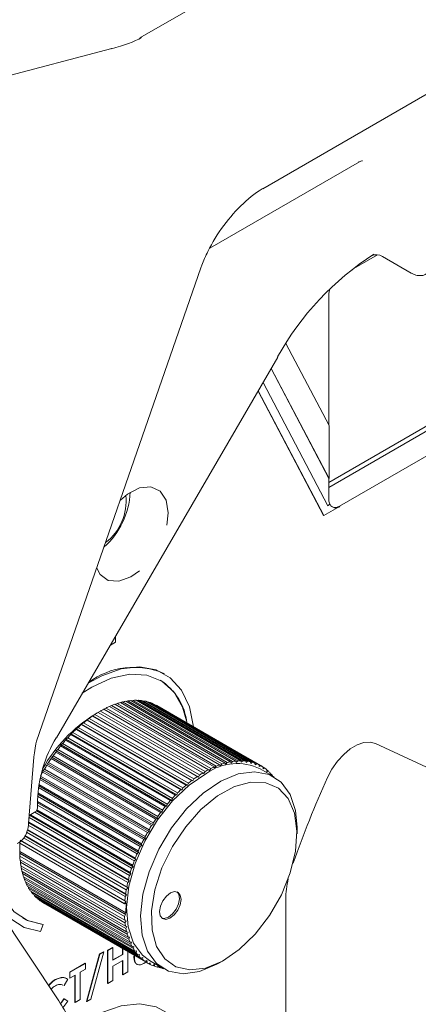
# Model space of a CAD drawing. Header units: millimetres. Extents: x 63 to 559, y 25 to 389.
# Tile 37 of 88: x 120 to 127, y 302 to 318. Entities that reach past the tile are written whole.
import ezdxf

# ---------------------------------------------------------------- set-up
doc = ezdxf.new("R2010")
doc.units = ezdxf.units.MM

msp = doc.modelspace()

# ---------------------------------------------------------------- linework, layer by layer
at = {"color": 7, "linetype": 'Continuous', "lineweight": 15}
for p, q in [((124.456, 319.038), (122.285, 317.784)), ((121.823, 317.612), (119.497, 316.999)), ((125.379, 310.43), (137.224, 317.267)), ((125.379, 310.512), (136.941, 317.186)), ((125.556, 310.124), (137.577, 317.063)), ((124.3, 315.318), (127.092, 316.93)), ((123.43, 314.343), (125.88, 315.757)), ((126.174, 314.236), (125.749, 313.991)), ((126.257, 314.21), (126.729, 313.938)), ((120.593, 306.276), (123.285, 314.024)), ((125.379, 313.574), (125.379, 311.452)), ((124.676, 312.787), (125.385, 311.442)), ((120.916, 306.332), (124.542, 312.563)), ((125.379, 310.576), (124.432, 312.374)), ((125.385, 310.573), (124.434, 312.378)), ((125.364, 310.129), (124.301, 312.148)), ((125.291, 309.971), (124.219, 312.007)), ((125.296, 309.968), (124.221, 312.011)), ((125.385, 311.442), (125.385, 310.573)), ((125.379, 310.576), (125.379, 310.226)), ((125.385, 310.573), (125.379, 310.576)), ((125.562, 310.121), (125.296, 309.968)), ((125.394, 310.153), (125.361, 310.134)), ((125.4, 310.15), (125.364, 310.129)), ((125.4, 310.15), (125.394, 310.153)), ((125.562, 310.121), (125.556, 310.124)), ((125.296, 309.968), (125.291, 309.971)), ((121.887, 308.002), (121.887, 307.898)), ((121.803, 307.849), (121.8, 307.851)), ((121.887, 307.898), (121.803, 307.849)), ((121.803, 307.849), (121.803, 307.858)), ((122.683, 307.381), (122.678, 307.384)), ((123.407, 305.809), (121.692, 306.799)), ((121.729, 306.818), (121.693, 306.799)), ((121.729, 306.818), (123.444, 305.828)), ((123.498, 305.854), (121.784, 306.844)), ((121.82, 306.859), (121.786, 306.842)), ((121.82, 306.859), (123.535, 305.869)), ((123.589, 305.89), (121.875, 306.88)), ((121.911, 306.893), (121.879, 306.878)), ((121.911, 306.893), (123.625, 305.903)), ((123.679, 305.919), (121.964, 306.909)), ((122, 306.918), (121.97, 306.906)), ((122, 306.918), (123.715, 305.928)), ((123.767, 305.939), (122.052, 306.929)), ((122.087, 306.935), (122.06, 306.925)), ((122.087, 306.935), (123.802, 305.945)), ((123.853, 305.952), (122.138, 306.942)), ((122.172, 306.944), (122.148, 306.936)), ((122.172, 306.944), (123.887, 305.954)), ((123.937, 305.956), (122.222, 306.946)), ((122.255, 306.945), (122.234, 306.939)), ((122.255, 306.945), (123.969, 305.955)), ((124.017, 305.951), (122.303, 306.941)), ((122.334, 306.937), (122.317, 306.933)), ((122.334, 306.937), (124.049, 305.947)), ((124.095, 305.939), (122.38, 306.929)), ((122.41, 306.922), (122.397, 306.919)), ((122.41, 306.922), (124.125, 305.932)), ((124.169, 305.918), (122.454, 306.908)), ((122.482, 306.898), (122.474, 306.896)), ((122.482, 306.898), (124.197, 305.908)), ((124.238, 305.889), (122.524, 306.879)), ((122.55, 306.865), (122.548, 306.865)), ((122.55, 306.865), (124.265, 305.876)), ((124.278, 305.869), (122.563, 306.858)), ((121.454, 306.649), (121.42, 306.627)), ((121.454, 306.649), (123.168, 305.66)), ((121.51, 306.691), (121.508, 306.688)), ((123.223, 305.698), (121.508, 306.688)), ((121.545, 306.713), (121.51, 306.691)), ((123.243, 305.69), (121.51, 306.691)), ((121.626, 306.763), (121.543, 306.715)), ((121.545, 306.713), (123.26, 305.723)), ((121.637, 306.769), (121.6, 306.748)), ((121.6, 306.748), (121.6, 306.747)), ((123.333, 305.747), (121.6, 306.748)), ((123.315, 305.758), (121.6, 306.747)), ((121.637, 306.769), (123.352, 305.779)), ((121.243, 306.479), (121.238, 306.47)), ((121.274, 306.502), (121.243, 306.479)), ((122.976, 305.479), (121.243, 306.479)), ((121.274, 306.502), (122.989, 305.512)), ((121.33, 306.556), (121.327, 306.549)), ((123.042, 305.559), (121.327, 306.549)), ((121.363, 306.579), (121.33, 306.556)), ((123.064, 305.556), (121.33, 306.556)), ((121.363, 306.579), (123.078, 305.589)), ((121.42, 306.627), (121.417, 306.622)), ((123.132, 305.632), (121.417, 306.622)), ((123.153, 305.626), (121.42, 306.627)), ((121.101, 306.331), (121.073, 306.308)), ((121.101, 306.331), (122.816, 305.341)), ((121.157, 306.396), (121.152, 306.384)), ((122.866, 305.394), (121.152, 306.384)), ((121.186, 306.419), (121.157, 306.396)), ((122.89, 305.396), (121.157, 306.396)), ((121.186, 306.419), (122.901, 305.429)), ((122.953, 305.48), (121.238, 306.47)), ((120.992, 306.214), (120.986, 306.198)), ((122.7, 305.208), (120.986, 306.198)), ((121.018, 306.237), (120.992, 306.214)), ((122.725, 305.214), (120.992, 306.214)), ((121.018, 306.237), (122.733, 305.247)), ((121.073, 306.308), (121.067, 306.294)), ((122.782, 305.304), (121.067, 306.294)), ((122.807, 305.307), (121.073, 306.308)), ((126.145, 306.238), (128.888, 304.969)), ((120.461, 304.928), (120.547, 306.014)), ((120.839, 306.014), (120.832, 305.992)), ((122.547, 305.002), (120.832, 305.992)), ((120.862, 306.035), (120.839, 306.014)), ((122.573, 305.013), (120.839, 306.014)), ((120.862, 306.035), (122.577, 305.045)), ((120.914, 306.116), (120.907, 306.097)), ((122.622, 305.107), (120.907, 306.097)), ((120.938, 306.138), (120.914, 306.116)), ((122.647, 305.115), (120.914, 306.116)), ((120.938, 306.138), (122.653, 305.148)), ((120.769, 305.907), (120.761, 305.884)), ((122.476, 304.894), (120.761, 305.884)), ((120.789, 305.928), (120.769, 305.907)), ((122.502, 304.907), (120.769, 305.907)), ((120.789, 305.928), (122.504, 304.938)), ((123.498, 305.854), (123.514, 305.839)), ((123.514, 305.839), (123.535, 305.869)), ((123.589, 305.89), (123.604, 305.874)), ((123.604, 305.874), (123.625, 305.903)), ((123.679, 305.919), (123.692, 305.9)), ((123.692, 305.9), (123.715, 305.928)), ((123.767, 305.939), (123.778, 305.919)), ((123.778, 305.919), (123.802, 305.945)), ((123.853, 305.952), (123.863, 305.929)), ((123.863, 305.929), (123.887, 305.954)), ((123.937, 305.956), (123.945, 305.932)), ((123.945, 305.932), (123.969, 305.955)), ((124.017, 305.951), (124.023, 305.926)), ((124.023, 305.926), (124.049, 305.947)), ((124.095, 305.939), (124.099, 305.912)), ((124.099, 305.912), (124.125, 305.932)), ((124.169, 305.918), (124.171, 305.89)), ((124.171, 305.89), (124.197, 305.908)), ((124.238, 305.889), (124.239, 305.86)), ((124.239, 305.86), (124.265, 305.876)), ((124.304, 305.853), (124.303, 305.822)), ((124.303, 305.822), (124.329, 305.836)), ((124.304, 305.85), (124.329, 305.836)), ((122.373, 304.685), (120.651, 305.679)), ((120.657, 305.704), (122.371, 304.715)), ((120.702, 305.798), (120.694, 305.772)), ((122.409, 304.783), (120.694, 305.772)), ((120.721, 305.818), (120.702, 305.798)), ((122.435, 304.797), (120.702, 305.798)), ((120.721, 305.818), (122.435, 304.828)), ((123.223, 305.698), (123.243, 305.69)), ((123.243, 305.69), (123.26, 305.723)), ((123.315, 305.758), (123.333, 305.747)), ((123.333, 305.747), (123.352, 305.779)), ((123.407, 305.809), (123.424, 305.797)), ((123.424, 305.797), (123.444, 305.828)), ((124.483, 305.693), (124.253, 305.825)), ((124.364, 305.808), (124.362, 305.776)), ((124.362, 305.776), (124.388, 305.788)), ((124.364, 305.802), (124.388, 305.788)), ((124.42, 305.756), (124.417, 305.731)), ((124.419, 305.746), (124.441, 305.733)), ((124.424, 305.727), (124.441, 305.733)), ((122.29, 304.552), (120.621, 305.516)), ((122.315, 304.571), (120.626, 305.547)), ((120.63, 305.57), (122.312, 304.599)), ((122.347, 304.669), (120.645, 305.651)), ((122.976, 305.479), (122.989, 305.512)), ((123.042, 305.559), (123.064, 305.556)), ((123.064, 305.556), (123.078, 305.589)), ((123.132, 305.632), (123.153, 305.626)), ((123.153, 305.626), (123.168, 305.66)), ((122.237, 304.435), (120.608, 305.375)), ((122.263, 304.456), (120.61, 305.41)), ((120.612, 305.432), (122.258, 304.482)), ((122.866, 305.394), (122.89, 305.396)), ((122.89, 305.396), (122.901, 305.429)), ((122.953, 305.48), (122.976, 305.479)), ((120.606, 305.306), (120.606, 305.187)), ((120.606, 305.289), (122.209, 304.364)), ((122.216, 304.339), (120.606, 305.268)), ((122.19, 304.317), (120.606, 305.231)), ((122.7, 305.208), (122.725, 305.214)), ((122.725, 305.214), (122.733, 305.247)), ((122.782, 305.304), (122.807, 305.307)), ((122.807, 305.307), (122.816, 305.341)), ((122.114, 304.08), (120.469, 305.029)), ((120.472, 305.061), (120.554, 305.109)), ((122.138, 304.105), (120.477, 305.064)), ((120.491, 305.072), (122.127, 304.127)), ((122.149, 304.198), (120.563, 305.114)), ((122.174, 304.222), (120.588, 305.137)), ((120.597, 305.151), (122.165, 304.246)), ((122.573, 305.013), (122.577, 305.045)), ((122.622, 305.107), (122.647, 305.115)), ((122.647, 305.115), (122.653, 305.148)), ((122.085, 303.962), (120.456, 304.902)), ((122.108, 303.989), (120.462, 304.939)), ((120.463, 304.951), (122.096, 304.009)), ((122.476, 304.894), (122.502, 304.907)), ((122.502, 304.907), (122.504, 304.938)), ((122.547, 305.002), (122.573, 305.013)), ((124.858, 304.761), (124.858, 304.863)), ((122.066, 303.762), (120.395, 304.726)), ((120.398, 304.731), (122.05, 303.777)), ((122.061, 303.846), (120.428, 304.789)), ((122.084, 303.874), (120.442, 304.822)), ((120.443, 304.831), (122.07, 303.892)), ((122.373, 304.685), (122.371, 304.715)), ((122.409, 304.783), (122.435, 304.797)), ((122.435, 304.797), (122.435, 304.828)), ((122.034, 303.62), (120.319, 304.61)), ((120.319, 304.607), (122.034, 303.617)), ((122.054, 303.651), (120.321, 304.652)), ((120.323, 304.655), (122.037, 303.665)), ((122.044, 303.732), (120.378, 304.694)), ((122.29, 304.552), (122.315, 304.571)), ((122.315, 304.571), (122.312, 304.599)), ((122.347, 304.669), (122.373, 304.685)), ((120.955, 302.026), (119.317, 304.484)), ((122.055, 303.465), (120.315, 304.469)), ((122.03, 303.452), (120.315, 304.442)), ((120.315, 304.438), (122.03, 303.449)), ((120.316, 304.438), (120.317, 304.397)), ((122.032, 303.407), (120.317, 304.397)), ((122.237, 304.435), (122.263, 304.456)), ((122.263, 304.456), (122.258, 304.482)), ((120.321, 304.336), (122.036, 303.346)), ((120.324, 304.335), (120.326, 304.296)), ((122.04, 303.306), (120.326, 304.296)), ((120.334, 304.238), (122.049, 303.248)), ((120.338, 304.236), (120.341, 304.2)), ((122.149, 304.198), (122.174, 304.222)), ((122.174, 304.222), (122.165, 304.246)), ((122.19, 304.317), (122.216, 304.339)), ((122.216, 304.339), (122.209, 304.364)), ((122.055, 303.21), (120.341, 304.2)), ((120.353, 304.145), (122.067, 303.155)), ((120.358, 304.142), (120.362, 304.109)), ((122.077, 303.119), (120.362, 304.109)), ((120.378, 304.057), (122.092, 303.067)), ((122.114, 304.08), (122.138, 304.105)), ((122.138, 304.105), (122.127, 304.127)), ((120.385, 304.053), (120.389, 304.024)), ((122.104, 303.034), (120.389, 304.024)), ((120.409, 303.975), (122.124, 302.985)), ((120.418, 303.97), (120.423, 303.944)), ((122.138, 302.954), (120.423, 303.944)), ((120.446, 303.899), (122.161, 302.91)), ((122.085, 303.962), (122.108, 303.989)), ((122.108, 303.989), (122.096, 304.009)), ((120.457, 303.893), (120.462, 303.871)), ((122.177, 302.881), (120.462, 303.871)), ((120.489, 303.83), (122.203, 302.84)), ((120.502, 303.822), (120.507, 303.804)), ((122.222, 302.815), (120.507, 303.804)), ((120.537, 303.768), (122.252, 302.778)), ((120.554, 303.758), (120.558, 303.745)), ((122.273, 302.755), (120.558, 303.745)), ((122.044, 303.732), (122.066, 303.762)), ((122.066, 303.762), (122.05, 303.777)), ((122.061, 303.846), (122.084, 303.874)), ((122.084, 303.874), (122.07, 303.892)), ((120.591, 303.713), (122.306, 302.723)), ((120.611, 303.701), (120.614, 303.693)), ((122.329, 302.703), (120.614, 303.693)), ((120.65, 303.665), (122.364, 302.675)), ((120.673, 303.652), (120.675, 303.648)), ((122.389, 302.658), (120.675, 303.648)), ((120.701, 303.632), (122.415, 302.642)), ((122.034, 303.62), (122.054, 303.651)), ((122.058, 303.63), (122.034, 303.617)), ((122.054, 303.651), (122.037, 303.665)), ((122.055, 303.465), (122.058, 303.63)), ((124.672, 303.688), (124.672, 300.061)), ((122.03, 303.452), (122.055, 303.465)), ((122.049, 303.439), (122.03, 303.449)), ((122.032, 303.407), (122.049, 303.439)), ((120.656, 303.16), (120.7, 303.274)), ((120.7, 303.274), (120.695, 303.277)), ((122.057, 303.339), (122.036, 303.346)), ((122.04, 303.306), (122.057, 303.339)), ((122.07, 303.243), (122.049, 303.248)), ((122.055, 303.21), (122.07, 303.243)), ((122.09, 303.153), (122.067, 303.155)), ((122.077, 303.119), (122.09, 303.153)), ((122.116, 303.067), (122.092, 303.067)), ((122.104, 303.034), (122.116, 303.067)), ((122.148, 302.988), (122.124, 302.985)), ((122.138, 302.954), (122.148, 302.988)), ((121.41, 302.019), (121.625, 302.795)), ((121.415, 302.016), (121.63, 302.791)), ((121.694, 302.828), (121.479, 302.053)), ((121.625, 302.795), (121.688, 302.831)), ((121.63, 302.791), (121.625, 302.795)), ((121.63, 302.791), (121.694, 302.828)), ((121.694, 302.828), (121.688, 302.831)), ((121.751, 302.854), (121.835, 302.902)), ((121.757, 302.851), (121.751, 302.854)), ((121.751, 302.314), (121.751, 302.854)), ((121.757, 302.851), (121.841, 302.899)), ((121.757, 302.311), (121.757, 302.851)), ((121.841, 302.899), (121.835, 302.902)), ((121.841, 302.899), (121.841, 302.691)), ((121.841, 302.698), (121.997, 302.788)), ((121.841, 302.691), (122.003, 302.785)), ((121.997, 302.788), (121.997, 302.884)), ((122.003, 302.785), (121.997, 302.788)), ((122.003, 302.785), (122.003, 302.881)), ((122.086, 302.832), (122.086, 302.501)), ((122.185, 302.914), (122.161, 302.91)), ((122.177, 302.881), (122.185, 302.914)), ((122.229, 302.847), (122.203, 302.84)), ((122.222, 302.815), (122.229, 302.847)), ((122.277, 302.787), (122.252, 302.778)), ((122.273, 302.755), (122.277, 302.787)), ((121.134, 302.497), (121.386, 302.643)), ((121.139, 302.494), (121.391, 302.64)), ((121.391, 302.64), (121.386, 302.643)), ((121.391, 302.64), (121.391, 302.543)), ((122.003, 302.688), (121.841, 302.594)), ((121.997, 302.456), (121.997, 302.685)), ((122.003, 302.452), (122.003, 302.688)), ((122.331, 302.735), (122.306, 302.723)), ((122.329, 302.703), (122.331, 302.735)), ((122.406, 302.683), (122.348, 302.638)), ((122.39, 302.689), (122.364, 302.675)), ((122.389, 302.658), (122.39, 302.689)), ((122.454, 302.651), (122.428, 302.635)), ((122.455, 302.622), (122.429, 302.636)), ((122.44, 302.686), (122.67, 302.553)), ((122.455, 302.622), (122.454, 302.651)), ((122.522, 302.621), (122.496, 302.603)), ((122.525, 302.593), (122.501, 302.607)), ((122.525, 302.593), (122.522, 302.621)), ((123.577, 302.643), (123.665, 302.694)), ((121.139, 302.494), (121.134, 302.497)), ((121.134, 302.4), (121.134, 302.497)), ((121.139, 302.397), (121.139, 302.494)), ((121.223, 302.446), (121.139, 302.397)), ((121.223, 302.002), (121.223, 302.446)), ((121.391, 302.543), (121.307, 302.494)), ((121.307, 302.494), (121.307, 302.051)), ((121.841, 302.594), (121.841, 302.359)), ((122.003, 302.452), (121.997, 302.456)), ((122.086, 302.501), (122.003, 302.452)), ((122.592, 302.598), (122.568, 302.579)), ((122.598, 302.572), (122.576, 302.585)), ((122.598, 302.572), (122.594, 302.597)), ((122.647, 302.566), (122.644, 302.564)), ((120.904, 302.372), (120.898, 302.375)), ((121.103, 302.38), (121.042, 302.276)), ((121.139, 302.397), (121.134, 302.4)), ((121.218, 302.006), (121.218, 302.443)), ((121.757, 302.311), (121.751, 302.314)), ((121.841, 302.359), (121.757, 302.311)), ((121.042, 302.276), (121.036, 302.279)), ((120.982, 301.979), (121.036, 302.062)), ((121.005, 302.003), (121.042, 302.059)), ((121.101, 302.021), (121.022, 301.911)), ((121.042, 302.059), (121.036, 302.062)), ((121.042, 302.059), (121.101, 302.021)), ((121.223, 302.002), (121.218, 302.006)), ((121.307, 302.051), (121.223, 302.002)), ((121.415, 302.016), (121.41, 302.019)), ((121.479, 302.053), (121.415, 302.016))]:
    msp.add_line(p, q, dxfattribs=at)
at = {"color": 7, "linetype": 'Continuous', "lineweight": 15, "flags": 128}
for points in [[(121.823, 317.612), (121.82, 317.61), (121.817, 317.605)], [(122.723, 309.813), (122.745, 310.012), (122.712, 310.221), (122.615, 310.369), (122.465, 310.437), (122.28, 310.42), (122.08, 310.318), (121.964, 310.223)], [(121.577, 309.109), (121.632, 309.006), (121.765, 308.908), (121.939, 308.894), (122.137, 308.967), (122.279, 309.066)], [(123.166, 306.493), (123.164, 306.512), (123.095, 306.839), (122.966, 307.11), (122.782, 307.313), (122.55, 307.442), (122.278, 307.492), (121.977, 307.46), (121.658, 307.348), (121.437, 307.228)], [(123.059, 306.569), (122.983, 306.834), (122.84, 307.082), (122.643, 307.259), (122.399, 307.358), (122.119, 307.374), (121.814, 307.308), (121.496, 307.161), (121.341, 307.063)], [(120.914, 306.333), (120.915, 306.333), (120.916, 306.332)], [(120.591, 306.274), (120.581, 306.234), (120.566, 306.16), (120.555, 306.088), (120.547, 306.018), (120.547, 306.018), (120.547, 306.018)], [(125.357, 305.681), (125.43, 305.82), (125.52, 305.949), (125.622, 306.061), (125.731, 306.152), (125.843, 306.217), (125.952, 306.254), (126.054, 306.261), (126.145, 306.238)], [(123.378, 305.753), (123.092, 305.559), (122.819, 305.3), (122.573, 304.988), (122.365, 304.64), (122.206, 304.272), (122.105, 303.904), (122.065, 303.553), (122.09, 303.237), (122.178, 302.972), (122.325, 302.772), (122.44, 302.686)], [(123.577, 302.643), (123.545, 302.625), (123.26, 302.506), (122.992, 302.468), (122.753, 302.513), (122.555, 302.639), (122.408, 302.84), (122.32, 303.104), (122.295, 303.42), (122.334, 303.771), (122.436, 304.139), (122.594, 304.507), (122.802, 304.856), (123.049, 305.167), (123.322, 305.427), (123.608, 305.621), (123.892, 305.74), (124.161, 305.777), (124.4, 305.732), (124.598, 305.606), (124.745, 305.406), (124.833, 305.141), (124.858, 304.863)], [(123.635, 302.677), (123.911, 302.866), (124.174, 303.119), (124.409, 303.424), (124.604, 303.764), (124.748, 304.12), (124.834, 304.474), (124.857, 304.806), (124.816, 305.099), (124.713, 305.336), (124.553, 305.505), (124.345, 305.597), (124.101, 305.606), (123.833, 305.533), (123.556, 305.381), (123.285, 305.158), (123.034, 304.877), (122.817, 304.553), (122.646, 304.202), (122.53, 303.845), (122.476, 303.5), (122.485, 303.185), (122.558, 302.919), (122.69, 302.714), (122.875, 302.583), (123.103, 302.532), (123.361, 302.564), (123.635, 302.677)], [(120.315, 304.469), (120.315, 304.454), (120.315, 304.442)], [(120.315, 304.442), (120.315, 304.441), (120.315, 304.441), (120.315, 304.44), (120.315, 304.44), (120.315, 304.44), (120.315, 304.439), (120.315, 304.439), (120.315, 304.438)], [(119.816, 304.325), (119.821, 304.207), (119.878, 303.87), (119.995, 303.587), (120.168, 303.37), (120.391, 303.225), (120.656, 303.16)], [(119.905, 304.376), (119.906, 304.332), (119.951, 303.993), (120.058, 303.707), (120.224, 303.486), (120.441, 303.34), (120.7, 303.274)], [(122.777, 303.38), (122.709, 303.359), (122.653, 303.372), (122.616, 303.418), (122.604, 303.49), (122.62, 303.577), (122.659, 303.665), (122.718, 303.741), (122.786, 303.794), (122.853, 303.815), (122.909, 303.802), (122.946, 303.756), (122.958, 303.684), (122.943, 303.598), (122.903, 303.51), (122.845, 303.433), (122.777, 303.38)], [(122.644, 303.379), (122.683, 303.374), (122.75, 303.396), (122.818, 303.449), (122.876, 303.525), (122.916, 303.613), (122.931, 303.699), (122.92, 303.771), (122.892, 303.81)], [(122.03, 303.452), (122.03, 303.451), (122.03, 303.451), (122.03, 303.45), (122.03, 303.45), (122.03, 303.45), (122.03, 303.449), (122.03, 303.449), (122.03, 303.449)], [(120.365, 303.378), (120.435, 303.343), (120.695, 303.277)], [(123.165, 300.987), (123.164, 301), (123.095, 301.328), (122.966, 301.598), (122.782, 301.802), (122.55, 301.93), (122.278, 301.98), (121.977, 301.948), (121.658, 301.836), (121.333, 301.649), (121.215, 301.563)]]:
    msp.add_lwpolyline(points, dxfattribs=at)
at = {"color": 7, "linetype": 'Continuous', "lineweight": 15}
for centre, radius, start, end in [((122.307, 317.744), 0.0459, 86.6746, 119.3606), ((128.628, 310.31), 4.668, 122.5429, 151.121), ((126.157, 314.037), 0.2, 60, 113.8727), ((125.707, 313.567), 0.328, 158.7099, 178.8008), ((120.842, 310.412), 1.286, 311.5365, 357.1877), ((121.198, 310.21), 0.861, 307.5207, 5.929), ((125.54, 310.22), 0.16, 177.9677, 204.8497), ((125.492, 310.202), 0.107, 209.378, 310.3605), ((125.483, 310.227), 0.127, 247.4685, 305.4608), ((125.483, 310.226), 0.125, 247.0873, 305.8421), ((122.187, 306.242), 1.243, 66.7311, 126.7408), ((122.106, 306.47), 0.953, 6.1077, 57.7055), ((122.478, 305.301), 1.692, 117.6875, 119.8112), ((122.398, 305.46), 1.514, 113.9197, 116.2072), ((122.332, 305.612), 1.348, 109.8525, 112.3243), ((122.283, 305.755), 1.197, 105.4498, 108.1253), ((122.249, 305.887), 1.06, 100.6781, 103.5786), ((122.228, 306.006), 0.94, 95.5066, 98.6533), ((122.221, 306.104), 0.842, 89.9348, 93.3172), ((122.223, 306.185), 0.76, 83.9571, 87.5787), ((122.23, 306.248), 0.697, 77.6118, 81.4477), ((122.24, 306.29), 0.654, 70.9668, 74.9688), ((122.249, 306.314), 0.628, 64.1178, 68.2293), ((122.885, 304.576), 2.525, 122.0931, 150.3628), ((122.677, 304.985), 2.066, 124.4611, 126.3203), ((122.571, 305.144), 1.874, 121.1881, 123.1726), ((122.904, 304.698), 2.431, 130.4352, 132.1043), ((122.788, 304.837), 2.25, 127.5329, 129.2898), ((122.721, 305.233), 2.115, 148.6524, 178.0248), ((123.136, 304.457), 2.766, 135.8328, 137.364), ((123.022, 304.57), 2.606, 133.1943, 134.7876), ((123.331, 304.287), 3.025, 140.832, 142.2745), ((123.239, 304.364), 2.905, 138.3722, 139.8546), ((123.458, 304.193), 3.183, 145.5838, 146.9782), ((123.409, 304.228), 3.123, 143.2315, 144.6429), ((123.49, 304.173), 3.221, 147.9088, 149.2919), ((123.877, 305.041), 0.869, 64.3942, 124.9967), ((124.112, 304.47), 1.514, 113.9197, 116.2072), ((124.047, 304.622), 1.348, 109.8525, 112.3243), ((123.998, 304.765), 1.197, 105.4498, 108.1253), ((123.964, 304.897), 1.06, 100.6781, 103.5786), ((123.943, 305.016), 0.94, 95.5066, 98.6533), ((123.936, 305.114), 0.842, 89.9348, 93.3172), ((123.937, 305.196), 0.76, 83.9571, 87.5787), ((123.945, 305.258), 0.697, 77.6118, 81.4477), ((123.955, 305.3), 0.654, 70.9668, 74.9688), ((123.964, 305.324), 0.628, 64.1178, 68.2293), ((123.967, 305.331), 0.621, 57.1899, 61.3343), ((123.961, 305.322), 0.632, 50.3162, 54.4116), ((123.493, 304.171), 3.225, 150.2199, 151.6017), ((124.392, 303.995), 2.066, 124.4611, 126.3203), ((124.286, 304.154), 1.874, 121.1881, 123.1726), ((124.193, 304.311), 1.692, 117.6875, 119.8112), ((123.942, 305.3), 0.66, 43.62, 47.5999), ((123.907, 305.268), 0.708, 37.213, 41.0108), ((141.326, 298.455), 17.528, 155.6553, 160.5887), ((124.619, 303.709), 2.431, 130.4352, 132.1043), ((124.503, 303.848), 2.25, 127.5329, 129.2898), ((124.85, 303.467), 2.766, 135.8328, 137.364), ((124.737, 303.58), 2.606, 133.1943, 134.7876), ((125.046, 303.297), 3.025, 140.832, 142.2745), ((124.953, 303.374), 2.905, 138.3722, 139.8546), ((125.124, 303.238), 3.123, 143.2315, 144.6429), ((125.204, 303.183), 3.221, 147.9088, 149.2919), ((125.173, 303.203), 3.183, 145.5838, 146.9782), ((125.208, 303.181), 3.225, 150.2199, 151.6017), ((122.449, 304.467), 2.135, 176.152, 176.24), ((125.134, 303.218), 3.142, 154.8608, 156.2662), ((125.183, 303.194), 3.196, 152.5318, 153.9218), ((121.862, 304.478), 1.547, 183.0028, 185.2594), ((125.049, 303.254), 3.05, 157.2211, 158.6555), ((121.704, 304.461), 1.388, 186.8295, 189.2509), ((124.942, 303.295), 2.935, 159.6285, 161.1004), ((121.544, 304.433), 1.226, 190.9499, 193.585), ((121.411, 304.398), 1.088, 195.4221, 198.2732), ((124.662, 303.381), 2.642, 164.6587, 166.2375), ((124.813, 303.338), 2.799, 162.1021, 163.6212), ((121.294, 304.357), 0.964, 200.2658, 203.3587), ((121.199, 304.314), 0.86, 205.5091, 208.8464), ((124.494, 303.42), 2.47, 167.3175, 168.969), ((126.135, 303.675), 1.462, 166.272, 179.4872), ((121.126, 304.272), 0.776, 211.164, 214.7382), ((121.072, 304.233), 0.709, 217.2138, 221.0107), ((121.037, 304.201), 0.661, 223.6228, 227.599), ((124.317, 303.452), 2.29, 170.1016, 171.8383), ((121.017, 304.179), 0.631, 230.3127, 234.414), ((121.011, 304.17), 0.621, 237.1892, 241.3341), ((124.164, 303.477), 2.135, 176.152, 176.24), ((124.136, 303.476), 2.107, 173.0354, 174.8702), ((123.577, 303.488), 1.547, 183.0028, 185.2594), ((123.418, 303.471), 1.388, 186.8295, 189.2509), ((123.259, 303.443), 1.226, 190.9499, 193.585), ((123.126, 303.408), 1.088, 195.4221, 198.2732), ((123.008, 303.368), 0.964, 200.2658, 203.3587), ((122.914, 303.325), 0.86, 205.5091, 208.8464), ((122.841, 303.282), 0.776, 211.164, 214.7382), ((122.786, 303.243), 0.709, 217.2138, 221.0107), ((122.751, 303.211), 0.661, 223.6228, 227.599), ((122.732, 303.189), 0.631, 230.3127, 234.414), ((122.726, 303.18), 0.621, 237.1892, 241.3341), ((122.729, 303.186), 0.628, 244.1155, 248.2307), ((122.738, 303.211), 0.653, 250.9657, 254.9721), ((122.748, 303.254), 0.698, 257.6127, 261.4469)]:
    msp.add_arc(centre, radius, start, end, dxfattribs=at)
for centre, major_axis, ratio, start_param, end_param in [((121.734, 317.737), (0.686, 0.17), 0.209074, 4.782557, 5.655222), ((125.79, 315.85), (0.0923, -0.0905), 0.30546, 5.93662, 6.198338)]:
    msp.add_ellipse(centre, major_axis=major_axis, ratio=ratio, start_param=start_param, end_param=end_param, dxfattribs=at)
for points, knots in [([(125.879, 315.757), (125.88, 315.757), (125.895, 315.771), (125.913, 315.772), (125.931, 315.773)], [0, 0, 0, 0, 0.0216958, 1, 1, 1, 1]), ([(124.328, 315.34), (124.328, 315.34), (124.212, 315.273), (123.973, 315.093), (123.646, 314.723), (123.424, 314.363), (123.319, 314.12), (123.284, 314.028), (123.277, 314.008), (123.277, 314.008)], [0, 0, 0, 0, 0.0000082, 0.2727144, 0.5455879, 0.8218419, 0.9628491, 0.9999912, 1, 1, 1, 1]), ([(126.729, 313.938), (126.746, 313.929), (126.793, 313.905), (126.87, 313.889), (126.936, 313.902), (126.965, 313.918), (126.97, 313.921)], [0, 0, 0, 0, 0.223167, 0.612784, 0.933441, 1, 1, 1, 1]), ([(120.592, 306.273), (120.592, 306.274), (120.592, 306.275), (120.593, 306.275), (120.593, 306.276)], [0, 0, 0, 0, 0.579494, 1, 1, 1, 1]), ([(120.554, 305.109), (120.558, 305.111), (120.57, 305.118), (120.585, 305.131), (120.6, 305.153), (120.606, 305.172), (120.606, 305.184), (120.606, 305.187)], [0, 0, 0, 0, 0.145461, 0.421846, 0.653743, 0.918811, 1, 1, 1, 1]), ([(120.274, 304.6), (120.306, 304.619), (120.383, 304.667), (120.441, 304.791), (120.456, 304.888), (120.461, 304.928)], [0, 0, 0, 0, 0.291098, 0.709217, 1, 1, 1, 1]), ([(120.319, 304.634), (120.318, 304.628), (120.315, 304.574), (120.315, 304.518), (120.315, 304.469)], [0, 0, 0, 0, 0.1241569, 1, 1, 1, 1]), ([(122.213, 302.646), (122.211, 302.648), (122.182, 302.67), (122.186, 302.729), (122.189, 302.784)], [0, 0, 0, 0, 0.0593788, 1, 1, 1, 1]), ([(122.348, 302.638), (122.33, 302.629), (122.293, 302.611), (122.245, 302.615), (122.193, 302.657), (122.194, 302.73), (122.194, 302.781)], [0, 0, 0, 0, 0.187139, 0.374064, 0.560641, 1, 1, 1, 1]), ([(120.787, 302.277), (120.796, 302.289), (120.83, 302.331), (120.869, 302.357), (120.898, 302.375)], [0, 0, 0, 0, 0.271443, 1, 1, 1, 1]), ([(120.791, 302.272), (120.8, 302.284), (120.834, 302.328), (120.875, 302.354), (120.904, 302.372)], [0, 0, 0, 0, 0.284151, 1, 1, 1, 1]), ([(120.898, 302.375), (120.941, 302.393), (121.018, 302.426), (121.073, 302.396), (121.098, 302.383)], [0, 0, 0, 0, 0.559022, 1, 1, 1, 1]), ([(121.022, 302.282), (121.005, 302.289), (120.971, 302.306), (120.924, 302.284), (120.9, 302.273)], [0, 0, 0, 0, 0.480133, 1, 1, 1, 1]), ([(120.904, 302.372), (120.947, 302.39), (121.023, 302.423), (121.079, 302.393), (121.103, 302.38)], [0, 0, 0, 0, 0.559022, 1, 1, 1, 1]), ([(120.9, 302.273), (120.875, 302.258), (120.849, 302.243), (120.831, 302.214), (120.83, 302.213)], [0, 0, 0, 0, 0.9584758, 1, 1, 1, 1]), ([(121.898, 298.694), (121.894, 298.815), (121.888, 299.065), (121.836, 299.502), (121.748, 299.978), (121.625, 300.469), (121.475, 300.943), (121.307, 301.371), (121.132, 301.741), (121.013, 301.932), (120.955, 302.026)], [0, 0, 0, 0, 0.111588, 0.23148, 0.357407, 0.487793, 0.620173, 0.7516, 0.878531, 1, 1, 1, 1])]:
    msp.add_open_spline(points, degree=3, knots=knots, dxfattribs=at)

doc.saveas('drawing.dxf')
